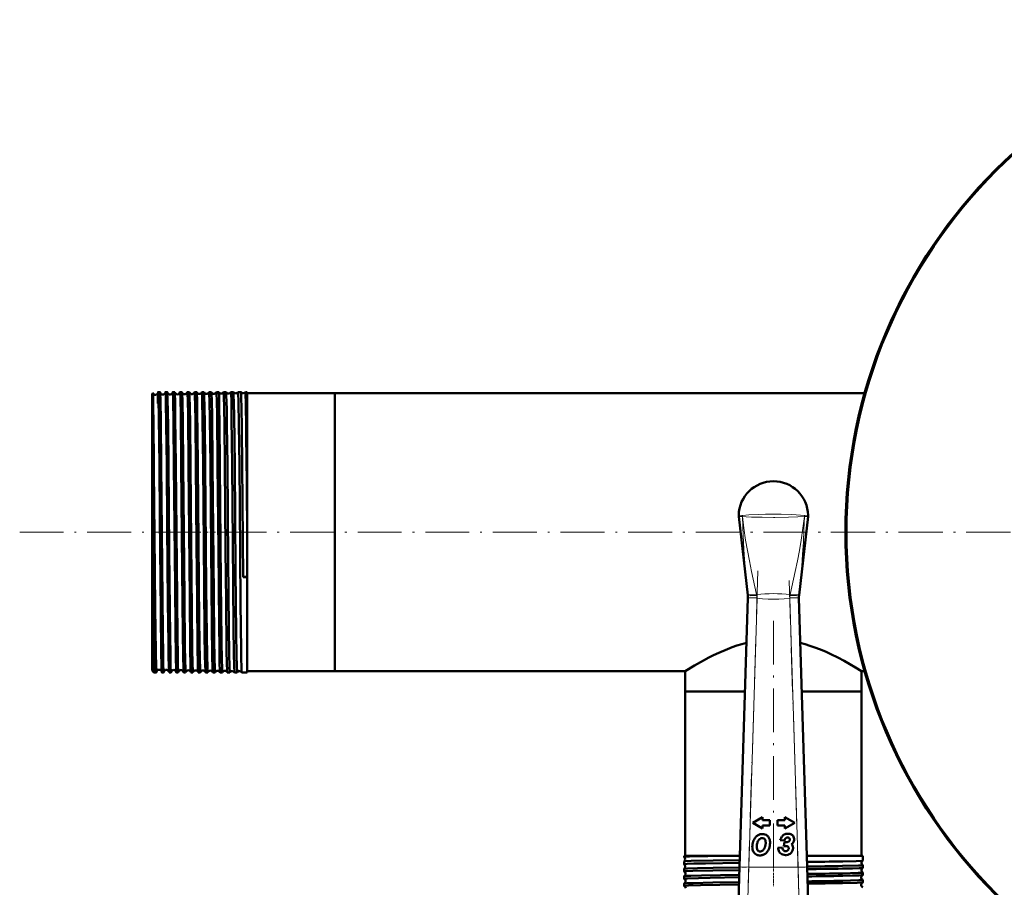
# Model space of a CAD drawing. Extents: x -1438 to 1837, y -1663 to 612.
# Tile 26 of 91: x -229 to 40, y -814 to -576. Entities that reach past the tile are written whole.
import ezdxf

# ---------------------------------------------------------------- set-up
doc = ezdxf.new("R2010")
doc.units = 0
doc.linetypes.add('DASHDOT', pattern=[18.5, 12, -3, 0.5, -3])

msp = doc.modelspace()

# ---------------------------------------------------------------- linework, layer by layer
at = {"color": 7, "lineweight": 50}
for p, q in [((-193.21, -678.47), (-193, -678.26)), ((-193.21, -678.47), (-193.21, -698.18)), ((-191.06, -677.97), (-191.56, -677.97)), ((-189.06, -677.97), (-189.56, -677.97)), ((-187.05, -677.97), (-187.57, -677.97)), ((-185.05, -677.97), (-185.57, -677.97)), ((-183.04, -677.97), (-183.58, -677.97)), ((-181.03, -677.97), (-181.59, -677.97)), ((-179.02, -677.97), (-179.59, -677.97)), ((-177.01, -677.97), (-177.61, -677.97)), ((-174.99, -677.97), (-175.62, -677.97)), ((-174.99, -677.97), (-174.99, -677.97)), ((-173.64, -677.97), (-173.64, -677.97)), ((-172.97, -677.97), (-173.64, -677.97)), ((-172.97, -677.97), (-172.97, -677.97)), ((-171.65, -677.97), (-171.66, -677.97)), ((-170.95, -677.97), (-171.65, -677.97)), ((-170.95, -677.97), (-170.95, -677.97)), ((-169.67, -677.97), (-169.68, -677.97)), ((-168.93, -677.97), (-169.67, -677.97)), ((-168.93, -677.97), (-168.93, -677.97)), ((-167.7, -677.97), (-167.7, -677.97)), ((-167.21, -677.97), (-167.7, -677.97)), ((-167.21, -677.97), (-167.21, -697.94)), ((-143.21, -678.28), (-167.21, -678.28)), ((-143.21, -678.28), (-143.21, -698.09)), ((-143.21, -678.28), (1.78, -678.28)), ((-143.21, -754.38), (-143.21, -678.28)), ((-193.21, -698.18), (-193.21, -754.19)), ((-192.71, -699.32), (-192.72, -697.94)), ((-192.71, -699.32), (-192.71, -754.69)), ((-168.32, -728.63), (-168.59, -697.94)), ((-167.21, -697.94), (-167.21, -715.42)), ((-143.21, -698.09), (-143.21, -754.38)), ((-32.69, -712.03), (-30.22, -733.52)), ((-13.73, -712.03), (-16.2, -733.52)), ((-167.21, -715.42), (-167.21, -728.58)), ((-168.32, -728.63), (-167.21, -728.62)), ((-167.21, -728.58), (-167.21, -728.62)), ((-167.21, -728.62), (-167.21, -754.69)), ((-32.44, -807.95), (-30.19, -734.31)), ((-30.22, -733.52), (-30.22, -733.53)), ((-30.19, -734.31), (-30.19, -734.23)), ((-16.23, -734.23), (-16.22, -734.31)), ((-16.22, -734.31), (-13.97, -807.95)), ((-16.2, -733.53), (-16.2, -733.52)), ((-193.21, -754.19), (-192.71, -754.69)), ((-191.99, -753.62), (-192, -753.91)), ((-143.21, -754.38), (-167.21, -754.38)), ((-143.21, -754.38), (-47.36, -754.38)), ((-47.36, -754.38), (-47.36, -759.88)), ((0.94, -754.38), (1.78, -754.38)), ((0.94, -754.38), (0.94, -759.88)), ((-192.06, -754.69), (-192.71, -754.69)), ((-190.06, -754.69), (-190.56, -754.69)), ((-188.06, -754.69), (-188.57, -754.69)), ((-186.05, -754.69), (-186.57, -754.69)), ((-184.04, -754.69), (-184.57, -754.69)), ((-182.04, -754.69), (-182.58, -754.69)), ((-180.03, -754.69), (-180.59, -754.69)), ((-178.01, -754.69), (-178.6, -754.69)), ((-176, -754.69), (-176.61, -754.69)), ((-173.98, -754.69), (-174.63, -754.69)), ((-173.98, -754.68), (-173.98, -754.69)), ((-172.64, -754.69), (-172.65, -754.68)), ((-171.96, -754.69), (-172.64, -754.69)), ((-171.96, -754.68), (-171.96, -754.69)), ((-170.66, -754.69), (-170.67, -754.68)), ((-169.94, -754.69), (-170.66, -754.69)), ((-169.94, -754.68), (-169.94, -754.69)), ((-168.68, -754.69), (-168.69, -754.68)), ((-167.21, -754.69), (-168.68, -754.69)), ((-47.36, -759.88), (-30.97, -759.88)), ((-47.36, -759.88), (-47.36, -804.88)), ((-47.36, -759.88), (-30.97, -759.88)), ((-15.44, -759.88), (-4.5, -759.88)), ((-15.44, -759.88), (0.94, -759.88)), ((-4.5, -759.88), (0.94, -759.88)), ((0.94, -759.88), (0.94, -804.88)), ((-26.17, -794.32), (-28.86, -795.88)), ((-26.17, -795.15), (-26.17, -794.32)), ((-20.05, -794.32), (-20.05, -795.15)), ((-17.36, -795.88), (-20.05, -794.32)), ((-28.86, -795.88), (-26.17, -797.43)), ((-24.17, -795.15), (-26.17, -795.15)), ((-26.17, -796.61), (-24.17, -796.61)), ((-26.17, -797.43), (-26.17, -796.61)), ((-24.17, -796.61), (-24.17, -795.15)), ((-20.05, -795.15), (-22.05, -795.15)), ((-22.05, -795.15), (-22.05, -796.61)), ((-22.05, -796.61), (-20.05, -796.61)), ((-20.05, -797.43), (-17.36, -795.88)), ((-20.05, -796.61), (-20.05, -797.43)), ((-18.86, -800.03), (-18.83, -800.05)), ((-20.79, -802.63), (-21.95, -802.73)), ((-21.32, -800.58), (-20.17, -800.72)), ((-20.13, -801.11), (-20.36, -802.23)), ((-19.77, -801.14), (-19.87, -801.14)), ((-19.02, -802.84), (-19.02, -802.89)), ((-47.67, -804.88), (-34.94, -804.88)), ((-47.67, -804.88), (-47.67, -805.21)), ((-47.67, -805.21), (-47.66, -805.22)), ((-34.94, -804.88), (-32.35, -804.88)), ((-14.07, -804.88), (-4.26, -804.88)), ((-4.26, -804.88), (1.25, -804.88)), ((1.25, -804.88), (1.25, -806.2)), ((-47.66, -806.44), (-47.67, -806.45)), ((-47.67, -806.45), (-47.67, -807.19)), ((-32.93, -823.86), (-32.44, -807.95)), ((-13.97, -807.95), (-13.49, -823.86)), ((1.25, -806.2), (1.25, -806.21)), ((1.25, -807.45), (1.25, -807.46)), ((1.25, -807.46), (1.25, -808.18)), ((-47.67, -808.47), (-47.67, -809.17)), ((-47.67, -810.49), (-47.67, -811.15)), ((1.25, -809.48), (1.25, -810.16)), ((-47.67, -812.51), (-47.67, -813.14)), ((1.25, -811.5), (1.25, -812.15))]:
    msp.add_line(p, q, dxfattribs=at)
at = {"color": 7, "lineweight": 18}
for p, q in [((-31.68, -712.01), (-31.69, -712.01)), ((-14.73, -712.01), (-14.73, -712.01)), ((-30.22, -733.53), (-30.26, -733.17)), ((-27.69, -734.39), (-30.19, -734.31)), ((-27.69, -734.39), (-29.94, -808.02)), ((-27.83, -733.38), (-27.78, -733.62)), ((-27.7, -734.33), (-27.69, -734.39)), ((-18.72, -734.39), (-16.22, -734.31)), ((-18.72, -734.39), (-18.72, -734.33)), ((-16.47, -808.02), (-18.72, -734.39)), ((-18.64, -733.62), (-18.59, -733.38)), ((-16.16, -733.17), (-16.2, -733.53)), ((-32.44, -807.95), (-29.94, -808.02)), ((-29.94, -808.02), (-30.43, -825.7)), ((-29.94, -808.02), (-16.47, -808.02)), ((-16.47, -808.02), (-13.97, -807.95)), ((-15.99, -825.7), (-16.47, -808.02))]:
    msp.add_line(p, q, dxfattribs=at)
at = {"color": 7, "linetype": 'DASHDOT', "lineweight": 18}
for p, q in [((-229.45, -716.33), (491.9, -716.33)), ((319.14, -716.33), (-45.56, -716.33)), ((-27.47, -726.93), (-30.17, -815.48)), ((-16.25, -815.48), (-18.95, -726.93)), ((-23.21, -740.58), (-23.21, -813.25))]:
    msp.add_line(p, q, dxfattribs=at)
at = {"color": 7, "linetype": 'DASHDOT', "lineweight": 18, "ltscale": 0.036654}
msp.add_line((-193.33, -716.33), (-191.87, -716.33), dxfattribs=at)
at = {"color": 7, "linetype": 'DASHDOT', "lineweight": 18, "ltscale": 0.0356}
msp.add_line((-189.92, -716.33), (-191.34, -716.33), dxfattribs=at)
at = {"color": 7, "linetype": 'DASHDOT', "lineweight": 18, "ltscale": 0.035617}
msp.add_line((-187.92, -716.33), (-189.34, -716.33), dxfattribs=at)
at = {"color": 7, "linetype": 'DASHDOT', "lineweight": 18, "ltscale": 0.035678}
msp.add_line((-185.92, -716.33), (-187.35, -716.33), dxfattribs=at)
at = {"color": 7, "linetype": 'DASHDOT', "lineweight": 18, "ltscale": 0.035936}
msp.add_line((-183.91, -716.33), (-185.35, -716.33), dxfattribs=at)
at = {"color": 7, "linetype": 'DASHDOT', "lineweight": 18, "ltscale": 0.03633}
msp.add_line((-181.91, -716.33), (-183.36, -716.33), dxfattribs=at)
at = {"color": 7, "linetype": 'DASHDOT', "lineweight": 18, "ltscale": 0.036844}
msp.add_line((-179.89, -716.33), (-181.37, -716.33), dxfattribs=at)
at = {"color": 7, "linetype": 'DASHDOT', "lineweight": 18, "ltscale": 0.037483}
msp.add_line((-177.88, -716.33), (-179.38, -716.33), dxfattribs=at)
at = {"color": 7, "linetype": 'DASHDOT', "lineweight": 18, "ltscale": 0.038246}
msp.add_line((-175.87, -716.33), (-177.4, -716.33), dxfattribs=at)
at = {"color": 7, "linetype": 'DASHDOT', "lineweight": 18, "ltscale": 0.039149}
msp.add_line((-173.85, -716.33), (-175.41, -716.33), dxfattribs=at)
at = {"color": 7, "linetype": 'DASHDOT', "lineweight": 18, "ltscale": 0.040157}
msp.add_line((-171.82, -716.33), (-173.43, -716.33), dxfattribs=at)
at = {"color": 7, "linetype": 'DASHDOT', "lineweight": 18, "ltscale": 0.041325}
msp.add_line((-169.8, -716.33), (-171.45, -716.33), dxfattribs=at)
at = {"color": 7, "linetype": 'DASHDOT', "lineweight": 18, "ltscale": 0.433284}
msp.add_line((-14.54, -808.02), (-31.87, -808.02), dxfattribs=at)
at = {"color": 7, "linetype": 'DASHDOT', "lineweight": 18, "ltscale": 0.045029}
msp.add_line((-23.21, -807.53), (-23.21, -809.33), dxfattribs=at)
at = {"color": 7, "linetype": 'DASHDOT', "lineweight": 18, "ltscale": 0.043887}
msp.add_line((-23.21, -809.55), (-23.21, -811.31), dxfattribs=at)
at = {"color": 7, "linetype": 'DASHDOT', "lineweight": 18, "ltscale": 0.042889}
msp.add_line((-23.21, -811.58), (-23.21, -813.29), dxfattribs=at)
at = {"color": 7, "lineweight": 50}
for points in [[(-192.72, -697.94), (-192.84, -686.23), (-192.89, -682.07), (-192.95, -679.28), (-192.99, -678.31), (-192.99, -678.27), (-193, -678.26)], [(-191.56, -677.97), (-191.56, -677.97), (-191.57, -677.97), (-191.57, -677.98), (-191.57, -677.99), (-191.6, -678.18), (-191.66, -679.82), (-191.69, -681.07)], [(-191.22, -697.94), (-191.37, -685.03), (-191.46, -679.81), (-191.51, -678.42), (-191.55, -678.02), (-191.55, -677.98), (-191.56, -677.97), (-191.56, -677.97), (-191.56, -677.97), (-191.56, -677.97)], [(-191.02, -678.37), (-191.05, -678.01), (-191.05, -677.98), (-191.06, -677.97), (-191.06, -677.97), (-191.06, -677.97), (-191.06, -677.97)], [(-190.72, -697.94), (-190.85, -686.16), (-190.95, -680.13), (-191.02, -678.37)], [(-189.56, -677.97), (-189.57, -677.97), (-189.57, -677.97), (-189.57, -677.97), (-189.57, -677.98), (-189.59, -678.11)], [(-189.22, -697.94), (-189.34, -686.82), (-189.44, -680.66), (-189.5, -678.7), (-189.53, -678.17), (-189.55, -677.99), (-189.56, -677.98), (-189.56, -677.97), (-189.56, -677.97), (-189.56, -677.97)], [(-189.03, -678.09), (-189.05, -677.98), (-189.05, -677.97), (-189.06, -677.97), (-189.06, -677.97)], [(-188.72, -697.94), (-188.83, -687.16), (-188.96, -679.96), (-189.02, -678.26), (-189.03, -678.09)], [(-187.57, -677.97), (-187.57, -677.97), (-187.57, -677.97), (-187.57, -677.98), (-187.59, -678.07)], [(-187.23, -697.94), (-187.35, -686.66), (-187.47, -679.74), (-187.53, -678.19), (-187.56, -677.99), (-187.56, -677.98), (-187.56, -677.97), (-187.56, -677.97), (-187.57, -677.97)], [(-187.04, -678.03), (-187.05, -677.98), (-187.05, -677.97), (-187.05, -677.97), (-187.05, -677.97)], [(-186.71, -697.94), (-186.86, -684.85), (-186.94, -680.44), (-187, -678.45), (-187.04, -678.03)], [(-185.57, -677.97), (-185.57, -677.97), (-185.57, -677.97), (-185.58, -677.98), (-185.59, -678.03)], [(-185.23, -697.94), (-185.39, -684.33), (-185.48, -679.63), (-185.54, -678.16), (-185.56, -677.99), (-185.57, -677.98), (-185.57, -677.97), (-185.57, -677.97), (-185.57, -677.97)], [(-184.71, -697.94), (-184.83, -686.47), (-184.93, -680.39), (-185, -678.37), (-185.04, -678)], [(-183.24, -697.94), (-183.39, -684.28), (-183.47, -680.32), (-183.53, -678.34), (-183.56, -678.01), (-183.57, -677.98), (-183.57, -677.97), (-183.57, -677.97), (-183.58, -677.97), (-183.58, -677.97)], [(-182.7, -697.94), (-182.82, -686.49), (-182.89, -682.17), (-182.96, -679.09), (-183.01, -678.17), (-183.03, -677.99)], [(-181.25, -697.94), (-181.38, -685.92), (-181.45, -681.54), (-181.51, -679.11), (-181.54, -678.38), (-181.57, -678.02), (-181.58, -677.98), (-181.58, -677.97), (-181.58, -677.97), (-181.58, -677.97), (-181.59, -677.97)], [(-180.69, -697.94), (-180.78, -689.38), (-180.86, -683.23), (-180.93, -679.72), (-180.97, -678.63), (-181.01, -678.09), (-181.02, -677.98)], [(-179.26, -697.94), (-179.39, -685.72), (-179.49, -680.13), (-179.54, -678.57), (-179.58, -678.04), (-179.59, -677.98), (-179.59, -677.97), (-179.59, -677.97), (-179.59, -677.97)], [(-178.68, -697.94), (-178.8, -686.45), (-178.87, -682.13), (-178.94, -679.08), (-178.99, -678.15), (-179, -678.01), (-179.01, -677.98)], [(-177.27, -697.94), (-177.41, -685.08), (-177.49, -680.67), (-177.57, -678.28), (-177.59, -678), (-177.6, -677.98), (-177.6, -677.97), (-177.6, -677.97), (-177.6, -677.97), (-177.61, -677.97)], [(-176.66, -697.94), (-176.82, -684.37), (-176.89, -680.38), (-176.96, -678.38), (-176.99, -678.04), (-177, -677.98)], [(-175.28, -697.94), (-175.44, -684.27), (-175.51, -680.33), (-175.57, -678.35), (-175.6, -678.01), (-175.61, -677.98), (-175.61, -677.97), (-175.62, -677.97), (-175.62, -677.97), (-175.62, -677.97)], [(-174.65, -697.94), (-174.77, -686.44), (-174.84, -682.11), (-174.91, -679.06), (-174.96, -678.13), (-174.98, -678), (-174.99, -677.97)], [(-173.3, -697.94), (-173.42, -686.84), (-173.48, -682.57), (-173.57, -678.8), (-173.61, -678.06), (-173.63, -677.98), (-173.63, -677.97), (-173.63, -677.97), (-173.64, -677.97)], [(-172.63, -697.94), (-172.75, -686.89), (-172.81, -682.63), (-172.91, -678.83), (-172.95, -678.09), (-172.96, -678), (-172.97, -677.97)], [(-171.32, -697.94), (-171.46, -685.08), (-171.53, -680.67), (-171.61, -678.28), (-171.64, -678), (-171.65, -677.98), (-171.65, -677.97), (-171.65, -677.97), (-171.65, -677.97), (-171.65, -677.97)], [(-170.61, -697.94), (-170.76, -684.38), (-170.82, -681.16), (-170.9, -678.48), (-170.93, -678.05), (-170.94, -677.99), (-170.95, -677.97)], [(-169.34, -697.94), (-169.45, -686.82), (-169.55, -680.66), (-169.63, -678.3), (-169.66, -678.01), (-169.67, -677.98), (-169.67, -677.97), (-169.67, -677.97), (-169.67, -677.97), (-169.67, -677.97)], [(-168.59, -697.94), (-168.69, -688.26), (-168.78, -681.83), (-168.82, -680), (-168.89, -678.24), (-168.91, -678.01), (-168.92, -677.98), (-168.93, -677.97)], [(-167.36, -697.94), (-167.46, -688.19), (-167.58, -680.73), (-167.63, -678.85), (-167.66, -678.29), (-167.68, -678), (-167.69, -677.98), (-167.69, -677.97), (-167.69, -677.97), (-167.69, -677.97), (-167.7, -677.97)], [(-192.06, -754.69), (-192.06, -754.69), (-192.06, -754.69), (-192.07, -754.68), (-192.07, -754.68), (-192.07, -754.66), (-192.1, -754.43), (-192.15, -753.27), (-192.23, -749.2), (-192.38, -737), (-192.56, -717.2), (-192.71, -699.32)], [(-190.67, -752.58), (-190.73, -749.61), (-190.87, -738.02), (-191.09, -712.51), (-191.22, -697.94)], [(-190.06, -754.69), (-190.06, -754.69), (-190.06, -754.69), (-190.06, -754.68), (-190.07, -754.68), (-190.07, -754.66), (-190.1, -754.42), (-190.17, -752.31), (-190.22, -749.98), (-190.31, -743.55), (-190.49, -725.23), (-190.72, -697.94)], [(-188.6, -754.43), (-188.65, -753.26), (-188.72, -750.16), (-188.77, -746.65), (-188.9, -735.55), (-189.08, -714.66), (-189.22, -697.94)], [(-188.06, -754.69), (-188.06, -754.69), (-188.06, -754.69), (-188.06, -754.68), (-188.07, -754.63), (-188.11, -754.15), (-188.15, -753.22), (-188.21, -750.15), (-188.3, -744.34), (-188.37, -737.43), (-188.52, -721.44), (-188.72, -697.94)], [(-186.59, -754.61), (-186.63, -753.91), (-186.72, -750.6), (-186.83, -742.58), (-186.94, -731.23), (-187.23, -697.94)], [(-186.05, -754.69), (-186.05, -754.69), (-186.06, -754.69), (-186.06, -754.68), (-186.07, -754.62), (-186.11, -754.1), (-186.14, -753.07), (-186.22, -749.66), (-186.28, -745.33), (-186.4, -734.29), (-186.63, -707.07), (-186.71, -697.94)], [(-184.59, -754.64), (-184.64, -753.91), (-184.73, -749.95), (-184.82, -744.02), (-184.99, -726.68), (-185.23, -697.94)], [(-184.04, -754.69), (-184.05, -754.69), (-184.05, -754.68), (-184.05, -754.68), (-184.07, -754.61), (-184.11, -753.96), (-184.18, -751.12), (-184.24, -747.9), (-184.39, -734.27), (-184.47, -725.07), (-184.71, -697.94)], [(-182.59, -754.66), (-182.62, -754.43), (-182.67, -753.25), (-182.77, -747.91), (-182.93, -734.22), (-183, -725.45), (-183.24, -697.94)], [(-182.04, -754.69), (-182.04, -754.69), (-182.04, -754.68), (-182.04, -754.68), (-182.06, -754.61), (-182.1, -753.96), (-182.14, -752.6), (-182.23, -747.98), (-182.35, -737.63), (-182.52, -719.06), (-182.7, -697.94)], [(-180.6, -754.67), (-180.62, -754.52), (-180.66, -753.74), (-180.7, -752.36), (-180.78, -748.08), (-180.93, -734.6), (-181.06, -719.77), (-181.25, -697.94)], [(-180.03, -754.69), (-180.03, -754.69), (-180.03, -754.69), (-180.03, -754.68), (-180.04, -754.67), (-180.05, -754.53), (-180.11, -753.26), (-180.16, -751.42), (-180.25, -745.94), (-180.31, -740.75), (-180.51, -719.09), (-180.69, -697.94)], [(-178.61, -754.68), (-178.62, -754.62), (-178.64, -754.35), (-178.71, -752.46), (-178.75, -750.22), (-178.84, -743.94), (-178.97, -730.94), (-179.26, -697.94)], [(-178.01, -754.69), (-178.02, -754.69), (-178.02, -754.69), (-178.02, -754.68), (-178.03, -754.63), (-178.07, -754.16), (-178.1, -753.23), (-178.17, -750.15), (-178.25, -744.35), (-178.39, -731.55), (-178.68, -697.94)], [(-176.62, -754.68), (-176.62, -754.66), (-176.67, -754.1), (-176.7, -753.23), (-176.76, -750.44), (-176.88, -741.48), (-177.07, -721.14), (-177.27, -697.94)], [(-176, -754.69), (-176, -754.69), (-176, -754.69), (-176, -754.68), (-176.01, -754.67), (-176.01, -754.64), (-176.05, -754.25), (-176.08, -753.48), (-176.14, -750.89), (-176.22, -745.57), (-176.35, -733.65), (-176.44, -724.21), (-176.66, -697.94)], [(-174.63, -754.68), (-174.64, -754.66), (-174.65, -754.56), (-174.69, -753.84), (-174.73, -752.52), (-174.81, -748.34), (-174.9, -741.53), (-175.08, -720.98), (-175.28, -697.94)], [(-173.98, -754.69), (-173.98, -754.69), (-173.99, -754.69), (-173.99, -754.68), (-173.99, -754.67), (-174.01, -754.53), (-174.07, -753.26), (-174.12, -751.42), (-174.2, -745.94), (-174.37, -729.99), (-174.65, -697.94)], [(-172.65, -754.68), (-172.66, -754.66), (-172.67, -754.56), (-172.71, -753.86), (-172.75, -752.55), (-172.83, -748.4), (-172.98, -735.25), (-173.1, -721.21), (-173.3, -697.94)], [(-171.96, -754.69), (-171.96, -754.69), (-171.97, -754.69), (-171.97, -754.68), (-171.97, -754.67), (-171.99, -754.53), (-172.05, -753.26), (-172.13, -749.66), (-172.23, -742.63), (-172.4, -723.86), (-172.63, -697.94)], [(-170.67, -754.68), (-170.67, -754.68), (-170.68, -754.65), (-170.7, -754.47), (-170.75, -753.12), (-170.83, -749.4), (-170.92, -742.25), (-171.13, -719.23), (-171.32, -697.94)], [(-169.94, -754.69), (-169.94, -754.69), (-169.94, -754.69), (-169.95, -754.68), (-169.95, -754.68), (-169.96, -754.65), (-169.98, -754.37), (-170.03, -753.12), (-170.1, -749.92), (-170.19, -744.08), (-170.36, -726.78), (-170.61, -697.94)], [(-168.69, -754.68), (-168.69, -754.67), (-168.71, -754.58), (-168.75, -753.97), (-168.84, -750.17), (-168.86, -748.6), (-169.01, -735.75), (-169.24, -709.06), (-169.34, -697.94)], [(-47.36, -754.38), (-44.81, -752.81), (-42.33, -751.4), (-40.87, -750.63), (-39.57, -749.98), (-38.18, -749.33), (-35.8, -748.32), (-34.51, -747.83), (-33.17, -747.37), (-31.88, -746.98), (-30.57, -746.64)], [(-15.85, -746.64), (-14.51, -746.99), (-13.2, -747.39), (-11.86, -747.85), (-10.56, -748.34), (-8.97, -749), (-7.45, -749.69), (-5.55, -750.63), (-3.82, -751.55), (-2.3, -752.41), (-0.7, -753.36), (0.94, -754.38)], [(-190.56, -754.69), (-190.57, -754.69), (-190.57, -754.68), (-190.57, -754.68), (-190.59, -754.59), (-190.63, -753.8), (-190.67, -752.58)], [(-192.03, -754.52), (-192.05, -754.67), (-192.06, -754.68), (-192.06, -754.69), (-192.06, -754.69), (-192.06, -754.69)], [(-190.04, -754.57), (-190.05, -754.67), (-190.06, -754.68), (-190.06, -754.69), (-190.06, -754.69)], [(-188.57, -754.69), (-188.57, -754.69), (-188.57, -754.69), (-188.57, -754.68), (-188.57, -754.68), (-188.58, -754.66), (-188.6, -754.43)], [(-188.04, -754.61), (-188.05, -754.68), (-188.05, -754.69), (-188.05, -754.69), (-188.06, -754.69)], [(-186.57, -754.69), (-186.57, -754.69), (-186.57, -754.68), (-186.58, -754.68), (-186.59, -754.61)], [(-34.94, -804.88), (-41.17, -804.98), (-46.19, -805.1), (-47.42, -805.17), (-47.64, -805.2), (-47.66, -805.21), (-47.67, -805.21), (-47.67, -805.21), (-47.67, -805.21)], [(-32.41, -806.82), (-41.81, -806.97), (-44.97, -807.04), (-46.81, -807.11), (-47.36, -807.14), (-47.63, -807.18), (-47.66, -807.18), (-47.66, -807.19), (-47.67, -807.19), (-47.67, -807.19)], [(-32.39, -806.06), (-39.67, -806.18), (-45.67, -806.31), (-47.39, -806.4), (-47.62, -806.43), (-47.65, -806.44), (-47.66, -806.44)], [(-32.45, -808.09), (-39.69, -808.2), (-43.96, -808.29), (-46.75, -808.38), (-47.47, -808.43), (-47.63, -808.45), (-47.66, -808.46)], [(1.25, -806.21), (1.24, -806.21), (1.21, -806.22), (1.04, -806.24), (-0.57, -806.33), (-4.26, -806.42)], [(1.25, -807.46), (1.25, -807.46), (1.25, -807.46), (1.24, -807.47), (1.23, -807.47), (1.08, -807.5), (0.05, -807.56), (-4.26, -807.68)], [(1.24, -808.19), (1.23, -808.19), (1.18, -808.21), (0.86, -808.24), (0.28, -808.27), (-1.58, -808.33), (-4.26, -808.4)], [(-32.47, -808.8), (-39.81, -808.91), (-45.22, -809.03), (-46.88, -809.09), (-47.58, -809.14), (-47.66, -809.16), (-47.67, -809.17), (-47.67, -809.17), (-47.67, -809.17)], [(-32.53, -810.78), (-40.47, -810.91), (-43.66, -810.97), (-46.68, -811.06), (-47.39, -811.11), (-47.64, -811.14), (-47.66, -811.14), (-47.66, -811.15), (-47.67, -811.15), (-47.67, -811.15)], [(-32.51, -810.11), (-42.87, -810.28), (-45.82, -810.36), (-46.82, -810.4), (-47.54, -810.46), (-47.64, -810.47), (-47.66, -810.48)], [(1.25, -809.48), (1.25, -809.48), (1.25, -809.48), (1.25, -809.49), (1.23, -809.49), (1.1, -809.51), (-0.02, -809.58), (-4.26, -809.7)], [(1.24, -810.17), (1.23, -810.18), (1.18, -810.19), (0.85, -810.22), (0.27, -810.25), (-1.58, -810.32), (-4.26, -810.38)], [(-32.59, -812.77), (-43.13, -812.94), (-46.43, -813.04), (-47.35, -813.09), (-47.58, -813.11), (-47.66, -813.13), (-47.67, -813.13), (-47.67, -813.14), (-47.67, -813.14)], [(-32.57, -812.13), (-39.75, -812.24), (-45.15, -812.36), (-46.83, -812.42), (-47.55, -812.48), (-47.64, -812.49), (-47.66, -812.5)], [(1.25, -811.5), (1.25, -811.5), (1.25, -811.5), (1.25, -811.5), (1.24, -811.51), (1.21, -811.52), (0.86, -811.56), (0.18, -811.59), (-2.07, -811.67), (-4.26, -811.72)], [(1.24, -812.15), (1.2, -812.17), (1.01, -812.19), (-0.32, -812.26), (-4.26, -812.36)]]:
    msp.add_lwpolyline(points, dxfattribs=at)
at = {"color": 7, "lineweight": 18}
for points in [[(-32.71, -711.7), (-32.71, -711.7), (-32.69, -711.69), (-32.59, -711.69), (-31.7, -711.73)], [(-31.7, -712.01), (-32.65, -712.03), (-32.69, -712.03), (-32.69, -712.03), (-32.69, -712.03)], [(-31.7, -711.73), (-29.89, -711.56), (-27.37, -711.45), (-25.41, -711.41), (-23.21, -711.39)], [(-30.26, -733.17), (-30.78, -727.91), (-31.2, -722.64), (-31.49, -717.33), (-31.7, -712.01)], [(-23.21, -712.28), (-26.31, -712.25), (-29.16, -712.18), (-30.66, -712.1), (-31.69, -712.01)], [(-31.68, -712.01), (-31.3, -715.24), (-30.82, -718.47), (-30.33, -721.34), (-29.79, -724.19), (-29.2, -727.04), (-27.83, -733.38)], [(-23.21, -711.39), (-21.12, -711.4), (-18.18, -711.48), (-15.8, -711.62), (-14.72, -711.73)], [(-14.73, -712.01), (-16.48, -712.14), (-19.07, -712.23), (-22.8, -712.28), (-23.21, -712.28)], [(-18.59, -733.38), (-17.22, -727.05), (-16.63, -724.2), (-16.09, -721.35), (-15.6, -718.48), (-15.12, -715.25), (-14.73, -712.01)], [(-14.72, -712.01), (-14.85, -715.55), (-15.01, -719.08), (-15.2, -722.37), (-15.44, -725.66), (-15.77, -729.42), (-16.16, -733.17)], [(-14.72, -711.73), (-13.74, -711.69), (-13.71, -711.7), (-13.71, -711.7), (-13.71, -711.7)], [(-13.73, -712.03), (-13.73, -712.03), (-13.74, -712.03), (-13.85, -712.03), (-14.72, -712.01)], [(-27.7, -734.33), (-29.47, -734.27), (-30.17, -734.24), (-30.19, -734.23), (-30.19, -734.23)], [(-18.72, -734.39), (-20.23, -734.53), (-21.74, -734.62), (-23.18, -734.65), (-24.61, -734.63), (-26.15, -734.53), (-27.69, -734.39)], [(-16.23, -734.23), (-16.23, -734.23), (-16.23, -734.23), (-16.26, -734.24), (-16.56, -734.25), (-18.72, -734.33)]]:
    msp.add_lwpolyline(points, dxfattribs=at)
at = {"color": 7, "lineweight": 50}
msp.add_circle((136.79, -716.33), 140, dxfattribs=at)
for centre, radius, start, end in [((136.79, -716.33), 140.27, 90, 270), ((-193, -678.26), 0.00315, 354.7032, 112.6783), ((-192.31, -677.97), 0.744, 203.4481, 273.7283), ((-192.31, -677.97), 0.737, 273.3138, 347.6902), ((-190.32, -677.94), 0.74, 193.6106, 273.8942), ((-190.31, -677.94), 0.737, 273.2791, 347.6441), ((-188.32, -677.9), 0.739, 192.9103, 273.9635), ((-188.31, -677.91), 0.736, 273.2163, 347.5984), ((-186.32, -677.87), 0.738, 192.3594, 274.0333), ((-186.31, -677.87), 0.736, 273.2373, 347.6414), ((-185.09, -678), 0.0493, 358.6271, 41.2036), ((-184.32, -677.83), 0.739, 193.2687, 273.9497), ((-184.31, -677.83), 0.738, 273.3031, 346.7899), ((-183.54, -678), 0.0489, 138.8207, 181.4778), ((-183.06, -677.99), 0.0288, 0.4157, 48.9947), ((-182.32, -677.8), 0.741, 195.1965, 273.8573), ((-182.31, -677.8), 0.74, 273.3821, 344.8677), ((-181.57, -677.99), 0.0285, 131.0654, 179.7417), ((-181.04, -677.98), 0.0192, 2.8916, 55.6593), ((-180.31, -677.76), 0.743, 197.5459, 273.7922), ((-180.31, -677.76), 0.741, 273.4569, 342.5085), ((-179.58, -677.98), 0.0189, 124.3784, 177.2761), ((-179.03, -677.98), 0.0138, 5.9687, 61.5169), ((-178.31, -677.72), 0.743, 200.1057, 273.7572), ((-178.31, -677.72), 0.743, 273.4988, 339.9422), ((-177.6, -677.98), 0.0135, 118.4026, 174.265), ((-177.01, -677.98), 0.0107, 9.3811, 66.4284), ((-176.31, -677.69), 0.744, 202.8055, 273.7237), ((-176.31, -677.69), 0.743, 273.527, 337.237), ((-175.62, -677.98), 0.0103, 113.2812, 170.6999), ((-174.31, -677.65), 0.745, 205.6186, 273.7008), ((-174.31, -677.65), 0.744, 273.5498, 334.4154), ((-172.31, -677.62), 0.745, 208.5378, 273.6927), ((-172.31, -677.62), 0.745, 273.5751, 331.4834), ((-170.31, -677.58), 0.745, 211.5554, 273.6777), ((-170.31, -677.58), 0.745, 273.5828, 328.468), ((-168.31, -677.55), 0.746, 214.7181, 273.6581), ((-168.31, -677.55), 0.745, 273.5853, 325.3141), ((-15776.39, -839.94), 15609.68, 0.45703, 0.521214), ((-23.21, -711.88), 9.5, 90, 178.9168), ((-23.21, -711.88), 9.5, 1.0875, 89.9999), ((-30.21, -711.75), 2.5, 178.92, 186.5601), ((-16.24, -711.74), 2.53, 353.4796, 1.0425), ((-35.23, -734.08), 5.04, 358.2598, 6.283), ((-11.19, -734.08), 5.04, 173.717, 181.7402), ((-191.32, -754.7), 0.738, 87.0627, 167.5895), ((-191.31, -754.7), 0.74, 14.2855, 87.6062), ((-189.32, -754.74), 0.738, 87.0154, 167.5481), ((-189.31, -754.74), 0.738, 13.35, 87.7003), ((-187.32, -754.77), 0.738, 86.9982, 167.6163), ((-187.31, -754.77), 0.737, 12.4592, 87.7724), ((-185.32, -754.81), 0.738, 87.025, 167.3976), ((-185.31, -754.8), 0.737, 12.5744, 87.7628), ((-183.32, -754.84), 0.74, 87.1115, 165.8569), ((-183.31, -754.84), 0.739, 14.1043, 87.674), ((-181.32, -754.88), 0.742, 87.188, 163.6601), ((-181.31, -754.88), 0.741, 16.303, 87.5838), ((-179.31, -754.91), 0.743, 87.2431, 161.2106), ((-179.31, -754.91), 0.742, 18.7629, 87.538), ((-177.31, -754.95), 0.744, 87.276, 158.5644), ((-177.31, -754.95), 0.743, 21.3927, 87.5085), ((-175.31, -754.99), 0.744, 87.308, 155.7921), ((-175.31, -754.99), 0.744, 24.1648, 87.4814), ((-173.31, -755.02), 0.745, 87.3222, 152.9463), ((-173.31, -755.02), 0.745, 27.0331, 87.4584), ((-171.31, -755.06), 0.745, 87.3314, 149.9664), ((-171.31, -755.06), 0.745, 30.0071, 87.4394), ((-169.31, -755.09), 0.746, 87.3575, 146.8695), ((-169.31, -755.09), 0.745, 33.1075, 87.4382), ((-186.11, -754.65), 0.0684, 322.9723, 1.9414), ((-184.52, -754.65), 0.0685, 177.9758, 216.9253), ((-184.07, -754.66), 0.037, 314.7354, 0.6159), ((-182.56, -754.66), 0.0369, 179.2941, 225.0843), ((-182.05, -754.67), 0.0236, 307.8416, 358.5455), ((-180.58, -754.67), 0.023, 181.366, 232.4116), ((-180.03, -754.67), 0.0162, 301.3736, 355.646), ((-178.59, -754.67), 0.0159, 184.1363, 238.7446), ((-178.02, -754.68), 0.0121, 296.0214, 352.3982), ((-176.61, -754.68), 0.0117, 187.4826, 244.2674), ((-176, -754.68), 0.00966, 291.5752, 348.9766), ((-174.62, -754.68), 0.00953, 193.0587, 248.4618), ((-25.38, -802.07), 3.53, 140.9519, 162.0791), ((-26.16, -801.44), 2.53, 122.3254, 140.9519), ((-26.31, -801.21), 2.26, 102.7073, 122.3254), ((-26.23, -801.12), 1.09, 114.3724, 122.4893), ((-26.25, -801.45), 2.5, 96.047, 102.7073), ((-26.26, -801.05), 1.02, 106.0127, 114.3724), ((-26.26, -801.07), 1.03, 97.756, 106.0127), ((-26.21, -801.87), 2.93, 89.924, 96.047), ((-26.24, -801.2), 1.17, 89.924, 97.756), ((-26.24, -801), 0.972, 83.8593, 89.924), ((-26.21, -801.24), 2.29, 72.3526, 89.924), ((-26.22, -800.86), 0.825, 77.3748, 83.8593), ((-26.21, -800.78), 0.742, 57.4405, 77.3748), ((-26.32, -800.96), 0.96, 39.4887, 57.4405), ((-26.06, -800.78), 1.81, 52.3065, 72.3526), ((-26.13, -800.86), 1.91, 46.7792, 52.3065), ((-26.24, -800.98), 2.08, 41.5011, 46.7792), ((-26.21, -800.95), 2.04, 18.1127, 41.5011), ((-17.8, -801.62), 3.67, 146.3342, 163.6082), ((-19.57, -800.43), 1.53, 124.7057, 146.3342), ((-19.5, -800.54), 1.67, 114.6255, 124.7057), ((-19.39, -800.77), 1.91, 105.2979, 114.6255), ((-17.86, -801.46), 2.43, 145.8259, 162.3443), ((-19.33, -800.99), 2.15, 97.0645, 105.2979), ((-19.63, -800.26), 0.289, 115.7376, 145.8259), ((-19.3, -800.95), 1.05, 109.5545, 115.7376), ((-19.33, -800.85), 0.95, 103.1029, 109.5545), ((-19.25, -801.7), 2.86, 90.021, 97.0645), ((-19.34, -800.83), 0.929, 96.5352, 103.1029), ((-19.33, -800.85), 0.948, 90.021, 96.5352), ((-19.33, -801.33), 1.43, 82.8787, 90.021), ((-19.25, -801.51), 2.67, 81.8925, 90.021), ((-19.25, -800.69), 0.785, 73.6908, 82.8787), ((-19.2, -800.49), 0.577, 62.1451, 73.6908), ((-19.09, -800.3), 0.357, 49.1441, 62.1451), ((-19.13, -800.73), 1.88, 72.0423, 81.8925), ((-19.08, -800.28), 0.332, 18.3964, 42.5937), ((-19.49, -800.42), 0.77, 0.021, 18.3964), ((-19.06, -800.5), 1.64, 60.6248, 72.0423), ((-18.96, -800.33), 1.44, 48.3036, 60.6248), ((-18.91, -800.27), 1.36, 25.2295, 48.3036), ((-19.05, -800.33), 1.51, 3.5317, 25.2295), ((-24.07, -802.5), 4.91, 162.0791, 179.924), ((-25.91, -802.49), 3.07, 180, 192.1342), ((-24.92, -802.41), 2.86, 172.5105, 179.924), ((-25.44, -802.41), 2.34, 180, 195.9233), ((-22.73, -802.69), 5.07, 166.8649, 172.5105), ((-24.81, -802.21), 2.93, 157.419, 166.8649), ((-25.48, -801.93), 2.21, 146.6467, 157.419), ((-25.48, -801.93), 2.2, 135.8813, 146.6467), ((-26.09, -801.34), 1.35, 122.4893, 135.8813), ((-27.72, -801.76), 2.3, 325.2851, 332.9844), ((-28.29, -801.47), 2.94, 332.9844, 339.1418), ((-26.35, -800.98), 0.996, 16.3019, 39.4887), ((-28.68, -801.32), 3.36, 339.1418, 344.9445), ((-28.96, -801.19), 3.67, 344.062, 351.515), ((-27.49, -801.31), 2.18, 360, 16.3019), ((-28.13, -801.31), 2.82, 351.515, 359.924), ((-28.3, -801.43), 4.18, 336.8653, 348.7848), ((-27.33, -801.32), 3.22, 0, 18.1127), ((-28.87, -801.32), 4.75, 348.7848, 359.924), ((-19.2, -802.47), 2.76, 185.4221, 207.9918), ((-19.33, -802.53), 1.46, 183.6997, 206.6644), ((-20.11, -810.67), 8.44, 88.3873, 91.6778), ((-19.76, -799.12), 2.02, 259.4174, 265.8514), ((-19.77, -799.23), 1.91, 265.8514, 267.1369), ((-20, -806.83), 4.6, 86.194, 88.3873), ((-19.77, -798.4), 2.75, 270.0719, 276.0854), ((-19.91, -805.44), 3.2, 83.1053, 86.194), ((-19.68, -803.56), 1.31, 78.469, 83.1053), ((-19.65, -799.58), 1.56, 276.0854, 283.9438), ((-19.51, -802.74), 0.479, 58.618, 78.469), ((-19.55, -799.97), 1.15, 283.9438, 294.0681), ((-19.53, -802.77), 0.507, 39.1737, 58.618), ((-19.46, -802.71), 0.418, 16.9753, 39.1737), ((-19.82, -802.85), 0.795, 335.9154, 357.275), ((-19.36, -800.41), 0.676, 294.0681, 306.6588), ((-19.88, -802.84), 0.854, 0.163, 16.9753), ((-19.28, -800.51), 0.543, 306.6588, 325.9473), ((-19.31, -800.5), 0.577, 325.9473, 344.8128), ((-19.45, -800.46), 0.73, 344.8128, 352.9701), ((-19.77, -800.42), 1.04, 352.9701, 360), ((-19.42, -800), 2.09, 304.4207, 310.4133), ((-19.39, -802.85), 1.61, 36.8441, 44.3269), ((-19.19, -802.7), 1.36, 16.8187, 36.8441), ((-19.04, -800.45), 1.5, 310.4133, 327.4215), ((-19.71, -802.78), 1.88, 338.2315, 360), ((-19.31, -802.73), 1.48, 7.9721, 16.8187), ((-19.61, -802.78), 1.79, 0.021, 7.9721), ((-19, -800.47), 1.45, 327.4215, 344.995), ((-19.44, -800.35), 1.91, 344.995, 1.7265), ((-19.33, -800.35), 1.8, 1.7475, 3.5317), ((-48.09, -805.83), 0.743, 3.7214, 55.0316), ((-26.68, -802.66), 2.28, 192.1342, 206.4763), ((-26.95, -802.79), 1.99, 206.4763, 223.0363), ((-27, -802.84), 1.91, 223.0363, 239.9657), ((-26.89, -802.66), 2.13, 239.9657, 247.6508), ((-26.9, -802.68), 2.11, 247.6508, 255.3803), ((-26.79, -802.79), 0.929, 195.9233, 238.2264), ((-26.89, -802.62), 2.17, 255.3803, 262.8807), ((-26.88, -802.93), 0.762, 238.2264, 257.9682), ((-26.85, -802.36), 2.43, 262.8804, 269.9237), ((-26.86, -802.84), 0.862, 257.9682, 264.1567), ((-26.85, -802.68), 1.02, 264.1567, 269.924), ((-26.85, -802.45), 2.33, 269.924, 278.8623), ((-26.85, -802.75), 0.947, 269.924, 276.3311), ((-26.85, -802.71), 0.985, 276.3311, 282.6353), ((-26.86, -802.67), 1.03, 282.6353, 288.6933), ((-26.91, -802.52), 1.19, 288.6933, 294.3941), ((-26.85, -802.45), 2.33, 278.8623, 287.7982), ((-26.87, -802.61), 1.09, 294.3941, 306.5931), ((-27.12, -802.27), 1.52, 306.5931, 317.1586), ((-26.89, -802.35), 2.44, 287.7982, 296.3172), ((-27.51, -801.91), 2.05, 317.1586, 325.2851), ((-27.08, -801.96), 2.88, 296.3172, 304.1102), ((-26.89, -802.25), 2.53, 304.1102, 321.6261), ((-27.47, -801.79), 3.27, 321.6261, 336.8653), ((-20.19, -802.99), 1.64, 207.9918, 232.1297), ((-20.18, -802.97), 1.67, 232.1297, 253.5785), ((-19.89, -802), 2.69, 253.5785, 270.021), ((-19.99, -802.86), 0.727, 206.6644, 228.0024), ((-20.02, -802.9), 0.675, 228.0024, 251.5916), ((-19.85, -802.38), 1.23, 251.5916, 270.021), ((-19.89, -801.34), 3.34, 270.021, 272.1494), ((-19.85, -802.43), 1.17, 270.021, 279.3049), ((-19.88, -801.7), 2.98, 272.1494, 274.4101), ((-19.8, -802.76), 0.845, 279.3049, 289.9406), ((-19.83, -802.34), 2.34, 274.4101, 293.6304), ((-19.77, -802.83), 0.768, 289.9406, 301.3906), ((-19.77, -802.82), 0.774, 301.3906, 312.8032), ((-19.7, -802.9), 0.664, 312.8032, 335.9154), ((-19.53, -803.02), 1.6, 293.6304, 317.4422), ((-19.86, -802.71), 2.05, 317.4422, 338.2315), ((-47.66, -807.19), 0.00906, 192.2529, 248.0265), ((-48.09, -805.83), 0.744, 305.0164, 3.833), ((-48.05, -807.83), 0.743, 3.7187, 58.1576), ((-48.06, -807.83), 0.743, 301.8709, 3.8615), ((-34.88, 802.31), 1609.02, 270.74303, 271.09068), ((-34.87, 764.32), 1572.3, 270.76132, 271.11569), ((1.62, -808.83), 0.742, 120.3006, 172.87), ((1.66, -806.83), 0.744, 172.7338, 236.57), ((1.65, -806.83), 0.742, 123.375, 172.8545), ((1.24, -808.18), 0.0098, 289.8066, 346.2686), ((-47.66, -808.47), 0.00945, 112.0189, 167.7772), ((-47.66, -809.17), 0.0106, 195.3321, 252.4338), ((-47.66, -810.49), 0.011, 107.7801, 164.8173), ((-48.02, -809.83), 0.742, 3.6938, 61.1753), ((-48.02, -809.83), 0.742, 298.8606, 3.8746), ((-34.83, 794.71), 1603.4, 270.74579, 271.09249), ((-34.7, 753.51), 1563.51, 270.76158, 271.11567), ((-34.71, 783.39), 1594.06, 270.74828, 271.09484), ((1.58, -810.83), 0.743, 172.6969, 242.572), ((1.58, -810.83), 0.741, 117.3526, 172.8988), ((1.62, -808.83), 0.743, 172.7121, 239.6357), ((1.24, -809.48), 0.0102, 13.6686, 70.1709), ((1.24, -810.16), 0.0116, 285.5576, 342.9629), ((-47.66, -811.15), 0.0127, 198.7319, 256.3304), ((-47.66, -812.51), 0.0132, 103.6255, 161.0246), ((-47.65, -813.13), 0.0158, 202.882, 260.3359), ((-47.98, -811.83), 0.741, 3.6634, 64.0841), ((-47.98, -811.83), 0.742, 295.9765, 3.8979), ((-47.95, -813.83), 0.74, 3.6304, 66.8494), ((-34.62, 749.41), 1561.43, 270.76216, 271.11447), ((-34.54, 769.24), 1581.89, 270.74999, 271.09702), ((1.55, -812.83), 0.74, 114.5024, 172.9409), ((1.55, -812.83), 0.742, 172.6733, 245.3932), ((1.24, -811.5), 0.0119, 16.8948, 74.3208), ((1.24, -812.14), 0.0142, 281.5103, 339.0664), ((1.24, -813.52), 0.0145, 20.782, 78.3328)]:
    msp.add_arc(centre, radius, start, end, dxfattribs=at)
at = {"color": 7, "lineweight": 18}
for centre, radius, start, end in [((-28.91, -711.79), 2.79, 178.6725, 184.495), ((-28.91, -711.69), 2.8, 180.6934, 186.5398), ((-17.51, -711.69), 2.8, 353.4602, 359.3066), ((-17.5, -711.79), 2.79, 355.505, 1.3275), ((-23.21, -776.53), 43.39, 83.889, 96.111), ((-31.14, -734.37), 3.45, 0.5645, 12.4507), ((-15.27, -734.37), 3.45, 167.5497, 179.4352)]:
    msp.add_arc(centre, radius, start, end, dxfattribs=at)
at = {"color": 7, "lineweight": 50}
msp.add_ellipse((-167.71, -728.77), major_axis=(-0.75, -0.006), ratio=0.320473, start_param=3.979855, end_param=5.659424, dxfattribs=at)
at = {"color": 7, "lineweight": 18}
for centre, major_axis, ratio, start_param, end_param in [((-27.77, -732.9), (2.49, 0.27), 0.191483, 3.147796, 4.669262), ((-27.73, -733.25), (2.48, 0.27), 0.146033, 3.144533, 4.67951), ((-18.68, -733.25), (2.48, -0.27), 0.146033, 4.745268, 6.280245), ((-18.65, -732.9), (2.49, -0.27), 0.191483, 4.755516, 6.276982)]:
    msp.add_ellipse(centre, major_axis=major_axis, ratio=ratio, start_param=start_param, end_param=end_param, dxfattribs=at)

doc.saveas('drawing.dxf')
